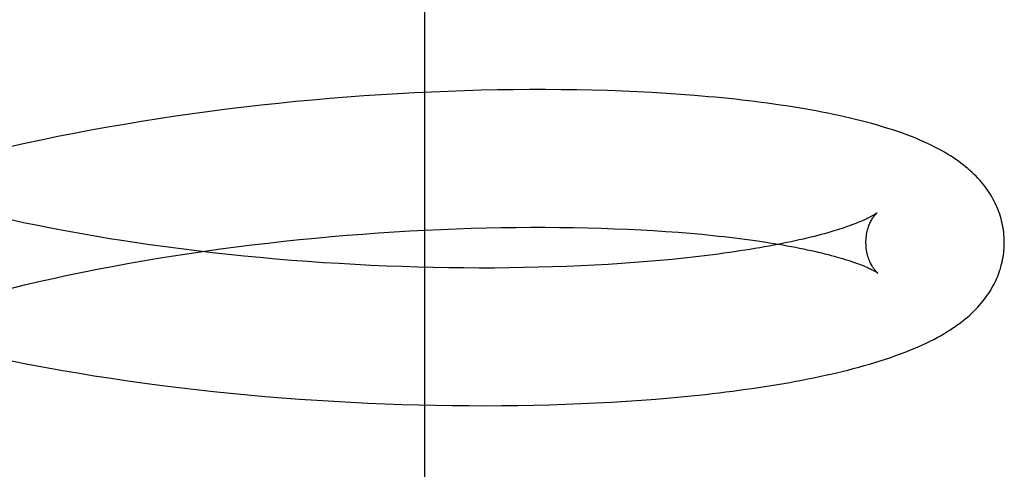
# Model space of a CAD drawing. Header units: inches. Extents: x 0 to 215, y 0 to 139.
# Tile 98 of 112: x 126.3932 to 126.5355, y 49.1608 to 49.2258. Entities that reach past the tile are written whole.
import ezdxf

# ---------------------------------------------------------------- set-up
doc = ezdxf.new("R2010")
doc.units = ezdxf.units.IN
doc.header["$LTSCALE"] = 11.804375
doc.header["$MEASUREMENT"] = 0
doc.linetypes.add('HIDDEN', pattern=[0.2, 0.1, -0.1])
doc.layers.add('DEFAULT_2', color=8, linetype='HIDDEN')

msp = doc.modelspace()

# ---------------------------------------------------------------- linework, layer by layer
at = {"layer": 'DEFAULT_2', "color": 8, "linetype": 'HIDDEN'}
for p, q in [((126.45172, 49.07108), (126.45172, 49.44608)), ((126.44294, 49.21483), (126.44048, 49.21465)), ((126.44539, 49.215), (126.44294, 49.21483)), ((126.44784, 49.21515), (126.44539, 49.215)), ((126.45027, 49.21528), (126.44784, 49.21515)), ((126.45269, 49.21539), (126.45027, 49.21528)), ((126.4551, 49.21549), (126.45269, 49.21539)), ((126.45749, 49.21558), (126.4551, 49.21549)), ((126.45986, 49.21564), (126.45749, 49.21558)), ((126.46222, 49.21569), (126.45986, 49.21564)), ((126.46456, 49.21573), (126.46222, 49.21569)), ((126.46688, 49.21574), (126.46456, 49.21573)), ((126.46918, 49.21574), (126.46688, 49.21574)), ((126.47145, 49.21573), (126.46918, 49.21574)), ((126.4737, 49.2157), (126.47145, 49.21573)), ((126.47593, 49.21565), (126.4737, 49.2157)), ((126.47813, 49.21559), (126.47593, 49.21565)), ((126.4803, 49.21551), (126.47813, 49.21559)), ((126.48245, 49.21542), (126.4803, 49.21551)), ((126.48457, 49.21531), (126.48245, 49.21542)), ((126.48666, 49.21519), (126.48457, 49.21531)), ((126.48871, 49.21505), (126.48666, 49.21519)), ((126.42809, 49.21348), (126.42561, 49.2132)), ((126.43057, 49.21375), (126.42809, 49.21348)), ((126.43306, 49.214), (126.43057, 49.21375)), ((126.43553, 49.21423), (126.43306, 49.214)), ((126.43801, 49.21445), (126.43553, 49.21423)), ((126.44048, 49.21465), (126.43801, 49.21445)), ((126.41817, 49.21224), (126.4157, 49.21189)), ((126.42065, 49.21258), (126.41817, 49.21224)), ((126.42313, 49.21289), (126.42065, 49.21258)), ((126.42561, 49.2132), (126.42313, 49.21289)), ((126.40834, 49.21072), (126.40591, 49.2103)), ((126.41079, 49.21113), (126.40834, 49.21072)), ((126.41324, 49.21152), (126.41079, 49.21113)), ((126.4157, 49.21189), (126.41324, 49.21152)), ((126.40107, 49.20941), (126.39868, 49.20894)), ((126.40348, 49.20986), (126.40107, 49.20941)), ((126.40591, 49.2103), (126.40348, 49.20986)), ((126.39394, 49.20794), (126.3916, 49.20741)), ((126.3963, 49.20845), (126.39394, 49.20794)), ((126.39868, 49.20894), (126.3963, 49.20845)), ((126.39582, 49.19608), (126.39376, 49.1965)), ((126.39791, 49.19566), (126.39582, 49.19608)), ((126.40002, 49.19526), (126.39791, 49.19566)), ((126.40216, 49.19487), (126.40002, 49.19526)), ((126.44278, 49.19486), (126.44505, 49.19502)), ((126.44505, 49.19502), (126.44732, 49.19517)), ((126.44732, 49.19517), (126.44957, 49.1953)), ((126.44957, 49.1953), (126.45181, 49.19542)), ((126.45181, 49.19542), (126.45404, 49.19553)), ((126.45404, 49.19553), (126.45626, 49.19561)), ((126.45626, 49.19561), (126.45845, 49.19569)), ((126.45845, 49.19569), (126.46063, 49.19575)), ((126.46063, 49.19575), (126.46279, 49.19579)), ((126.46279, 49.19579), (126.46493, 49.19582)), ((126.46493, 49.19582), (126.46705, 49.19583)), ((126.46705, 49.19583), (126.46914, 49.19583)), ((126.46914, 49.19583), (126.4712, 49.19582)), ((126.4712, 49.19582), (126.47324, 49.19579)), ((126.47324, 49.19579), (126.47524, 49.19575)), ((126.47524, 49.19575), (126.47722, 49.1957)), ((126.47722, 49.1957), (126.47917, 49.19563)), ((126.47917, 49.19563), (126.48108, 49.19555)), ((126.48108, 49.19555), (126.48295, 49.19546)), ((126.48295, 49.19546), (126.48479, 49.19535)), ((126.48479, 49.19535), (126.48659, 49.19524)), ((126.48659, 49.19524), (126.48836, 49.19511)), ((126.48836, 49.19511), (126.49008, 49.19497)), ((126.40432, 49.1945), (126.40216, 49.19487)), ((126.4065, 49.19414), (126.40432, 49.1945)), ((126.41202, 49.1933), (126.4098, 49.19363)), ((126.42676, 49.19328), (126.42905, 49.19355)), ((126.42905, 49.19355), (126.43134, 49.19381)), ((126.43134, 49.19381), (126.43363, 49.19405)), ((126.43363, 49.19405), (126.43592, 49.19427)), ((126.43592, 49.19427), (126.43821, 49.19448)), ((126.43821, 49.19448), (126.4405, 49.19468)), ((126.4405, 49.19468), (126.44278, 49.19486)), ((126.41426, 49.193), (126.41202, 49.1933)), ((126.41651, 49.1927), (126.41426, 49.193)), ((126.41877, 49.19242), (126.41651, 49.1927)), ((126.41767, 49.19205), (126.41993, 49.19238)), ((126.42104, 49.19215), (126.41877, 49.19242)), ((126.41993, 49.19238), (126.4222, 49.1927)), ((126.42332, 49.1919), (126.42104, 49.19215)), ((126.4222, 49.1927), (126.42448, 49.193)), ((126.42448, 49.193), (126.42676, 49.19328)), ((126.40876, 49.19059), (126.41097, 49.19097)), ((126.41097, 49.19097), (126.41319, 49.19135)), ((126.41319, 49.19135), (126.41542, 49.19171)), ((126.41542, 49.19171), (126.41767, 49.19205)), ((126.42561, 49.19167), (126.42332, 49.1919)), ((126.4279, 49.19145), (126.42561, 49.19167)), ((126.4302, 49.19124), (126.4279, 49.19145)), ((126.43249, 49.19105), (126.4302, 49.19124)), ((126.43479, 49.19088), (126.43249, 49.19105)), ((126.43708, 49.19072), (126.43479, 49.19088)), ((126.43937, 49.19058), (126.43708, 49.19072)), ((126.48204, 49.19073), (126.48015, 49.19059)), ((126.4839, 49.19087), (126.48204, 49.19073)), ((126.48572, 49.19103), (126.4839, 49.19087)), ((126.48749, 49.1912), (126.48572, 49.19103)), ((126.48923, 49.19138), (126.48749, 49.1912)), ((126.49093, 49.19156), (126.48923, 49.19138)), ((126.49258, 49.19176), (126.49093, 49.19156)), ((126.40012, 49.1889), (126.40225, 49.18934)), ((126.40225, 49.18934), (126.4044, 49.18977)), ((126.4044, 49.18977), (126.40657, 49.19018)), ((126.40657, 49.19018), (126.40876, 49.19059)), ((126.44166, 49.19045), (126.43937, 49.19058)), ((126.44394, 49.19033), (126.44166, 49.19045)), ((126.44621, 49.19023), (126.44394, 49.19033)), ((126.44848, 49.19015), (126.44621, 49.19023)), ((126.45073, 49.19008), (126.44848, 49.19015)), ((126.45296, 49.19002), (126.45073, 49.19008)), ((126.45519, 49.18999), (126.45296, 49.19002)), ((126.45739, 49.18996), (126.45519, 49.18999)), ((126.45958, 49.18995), (126.45739, 49.18996)), ((126.46175, 49.18995), (126.45958, 49.18995)), ((126.4639, 49.18997), (126.46175, 49.18995)), ((126.46603, 49.19), (126.4639, 49.18997)), ((126.46813, 49.19005), (126.46603, 49.19)), ((126.47021, 49.19011), (126.46813, 49.19005)), ((126.47226, 49.19018), (126.47021, 49.19011)), ((126.47428, 49.19026), (126.47226, 49.19018)), ((126.47627, 49.19036), (126.47428, 49.19026)), ((126.47823, 49.19047), (126.47627, 49.19036)), ((126.48015, 49.19059), (126.47823, 49.19047)), ((126.39389, 49.1875), (126.39594, 49.18798)), ((126.39594, 49.18798), (126.39802, 49.18845)), ((126.39802, 49.18845), (126.40012, 49.1889)), ((126.39187, 49.18701), (126.39389, 49.1875)), ((126.39437, 49.17606), (126.39675, 49.17562)), ((126.39675, 49.17562), (126.39914, 49.17519)), ((126.39914, 49.17519), (126.40154, 49.17478)), ((126.40154, 49.17478), (126.40396, 49.17438)), ((126.40396, 49.17438), (126.40639, 49.17401)), ((126.40639, 49.17401), (126.40884, 49.17365)), ((126.40884, 49.17365), (126.41129, 49.1733)), ((126.41129, 49.1733), (126.41376, 49.17298)), ((126.41376, 49.17298), (126.41623, 49.17267)), ((126.41623, 49.17267), (126.4187, 49.17238)), ((126.4187, 49.17238), (126.42119, 49.17211)), ((126.42119, 49.17211), (126.42367, 49.17185)), ((126.42367, 49.17185), (126.42616, 49.17161)), ((126.42616, 49.17161), (126.42865, 49.17139)), ((126.42865, 49.17139), (126.43114, 49.17119)), ((126.43114, 49.17119), (126.43362, 49.171)), ((126.43362, 49.171), (126.43611, 49.17083)), ((126.43611, 49.17083), (126.43859, 49.17068)), ((126.48089, 49.17069), (126.48303, 49.17084)), ((126.48303, 49.17084), (126.48514, 49.171)), ((126.48514, 49.171), (126.48723, 49.17118)), ((126.48723, 49.17118), (126.48928, 49.17137)), ((126.48928, 49.17137), (126.4913, 49.17157)), ((126.43859, 49.17068), (126.44106, 49.17054)), ((126.44106, 49.17054), (126.44352, 49.17042)), ((126.44352, 49.17042), (126.44598, 49.17032)), ((126.44598, 49.17032), (126.44843, 49.17023)), ((126.44843, 49.17023), (126.45086, 49.17016)), ((126.45086, 49.17016), (126.45328, 49.17011)), ((126.45328, 49.17011), (126.45569, 49.17007)), ((126.45569, 49.17007), (126.45808, 49.17005)), ((126.45808, 49.17005), (126.46046, 49.17004)), ((126.46046, 49.17004), (126.46282, 49.17005)), ((126.46282, 49.17005), (126.46516, 49.17008)), ((126.46516, 49.17008), (126.46747, 49.17012)), ((126.46747, 49.17012), (126.46977, 49.17017)), ((126.46977, 49.17017), (126.47204, 49.17025)), ((126.47204, 49.17025), (126.47429, 49.17034)), ((126.47429, 49.17034), (126.47652, 49.17044)), ((126.47652, 49.17044), (126.47872, 49.17056)), ((126.47872, 49.17056), (126.48089, 49.17069))]:
    msp.add_line(p, q, dxfattribs=at)
for points in [[(126.53549, 49.1938), (126.53548, 49.19408), (126.53547, 49.19442), (126.53544, 49.19475), (126.53541, 49.19509), (126.53536, 49.19542), (126.53531, 49.19575), (126.53525, 49.19609), (126.53518, 49.19642), (126.5351, 49.19675), (126.53502, 49.19708), (126.53492, 49.1974), (126.53482, 49.19773), (126.53471, 49.19805), (126.53458, 49.19837), (126.53445, 49.19869), (126.53432, 49.199), (126.53417, 49.19932), (126.53401, 49.19963), (126.53385, 49.19994), (126.53367, 49.20025), (126.53349, 49.20056), (126.53329, 49.20086), (126.53309, 49.20117), (126.53288, 49.20147), (126.53266, 49.20177), (126.53242, 49.20206), (126.53218, 49.20235), (126.53193, 49.20264), (126.53167, 49.20293), (126.5314, 49.20321), (126.53112, 49.20349), (126.53083, 49.20377), (126.53053, 49.20405), (126.53022, 49.20432), (126.5299, 49.20459), (126.52956, 49.20486), (126.52922, 49.20512), (126.52886, 49.20539), (126.52849, 49.20565), (126.5281, 49.20591), (126.5277, 49.20616), (126.52729, 49.20642), (126.52685, 49.20668), (126.5264, 49.20693), (126.52593, 49.20719), (126.52544, 49.20744), (126.52493, 49.2077), (126.5244, 49.20795), (126.52384, 49.2082), (126.52327, 49.20845), (126.52268, 49.2087), (126.52206, 49.20895), (126.52142, 49.20919), (126.52076, 49.20943), (126.52008, 49.20967), (126.51937, 49.20991), (126.51864, 49.21014), (126.5179, 49.21037), (126.51714, 49.2106), (126.51636, 49.21082), (126.51558, 49.21103), (126.51478, 49.21124), (126.51399, 49.21143), (126.5132, 49.21162), (126.5124, 49.21181), (126.51159, 49.21199), (126.51078, 49.21216), (126.50996, 49.21233), (126.50914, 49.21249), (126.5083, 49.21265), (126.50745, 49.2128), (126.5066, 49.21295), (126.50573, 49.2131), (126.50486, 49.21324), (126.50398, 49.21338), (126.50309, 49.21351), (126.50219, 49.21364), (126.50128, 49.21377), (126.50037, 49.21389), (126.49944, 49.21401), (126.49851, 49.21412), (126.49757, 49.21423), (126.49662, 49.21434), (126.49566, 49.21444), (126.49469, 49.21454), (126.49371, 49.21463), (126.49273, 49.21472), (126.49174, 49.21481), (126.49074, 49.21489), (126.48871, 49.21505)], [(126.51708, 49.19791), (126.51707, 49.1979), (126.51705, 49.19789), (126.51703, 49.19787), (126.51699, 49.19784), (126.51694, 49.19781), (126.51689, 49.19777), (126.51682, 49.19773), (126.51675, 49.19768), (126.51666, 49.19763), (126.51656, 49.19757), (126.51644, 49.1975), (126.51632, 49.19743), (126.51618, 49.19736), (126.51603, 49.19728), (126.51587, 49.1972), (126.51569, 49.19711), (126.5155, 49.19702), (126.51529, 49.19692), (126.51507, 49.19682), (126.51484, 49.19672), (126.51459, 49.19662), (126.51433, 49.19651), (126.51405, 49.1964), (126.51375, 49.19628), (126.51344, 49.19617), (126.51312, 49.19605), (126.51278, 49.19593), (126.51242, 49.19581), (126.51205, 49.19568), (126.51166, 49.19556), (126.51126, 49.19543), (126.51084, 49.1953), (126.51041, 49.19517), (126.50997, 49.19504), (126.5095, 49.19491), (126.50903, 49.19478), (126.50853, 49.19465), (126.50803, 49.19452), (126.50751, 49.19439), (126.50697, 49.19426), (126.50642, 49.19413), (126.50585, 49.194), (126.50527, 49.19387), (126.50468, 49.19374), (126.50407, 49.19362), (126.50345, 49.19349), (126.50282, 49.19336), (126.50217, 49.19324), (126.50151, 49.19312), (126.50083, 49.19299), (126.50014, 49.19287), (126.49944, 49.19275), (126.49873, 49.19264), (126.498, 49.19252), (126.49726, 49.19241), (126.49651, 49.19229), (126.49575, 49.19218), (126.49497, 49.19208), (126.49419, 49.19197), (126.49339, 49.19186), (126.49258, 49.19176)], [(126.51549, 49.19354), (126.51549, 49.19379), (126.5155, 49.19405), (126.51552, 49.19431), (126.51555, 49.19456), (126.51559, 49.19481), (126.51563, 49.19504), (126.51568, 49.19527), (126.51574, 49.19549), (126.5158, 49.1957), (126.51587, 49.19589), (126.51593, 49.19608), (126.516, 49.19625), (126.51607, 49.19642), (126.51615, 49.19657), (126.51622, 49.19672), (126.51629, 49.19686), (126.51636, 49.19698), (126.51644, 49.1971), (126.5165, 49.19721), (126.51657, 49.19731), (126.51664, 49.1974), (126.5167, 49.19748), (126.51676, 49.19756), (126.51681, 49.19763), (126.51686, 49.19769), (126.51691, 49.19774), (126.51695, 49.19778), (126.51699, 49.19782), (126.51702, 49.19785), (126.51705, 49.19788), (126.51706, 49.1979), (126.51708, 49.19791), (126.51708, 49.19791)], [(126.39376, 49.1965), (126.39172, 49.19694)], [(126.49008, 49.19497), (126.49175, 49.19482), (126.49258, 49.19474), (126.49339, 49.19466), (126.49419, 49.19457), (126.49498, 49.19449), (126.49575, 49.1944), (126.49652, 49.19431), (126.49727, 49.19421), (126.49801, 49.19412), (126.49874, 49.19402), (126.49946, 49.19392), (126.50016, 49.19382), (126.50085, 49.19371), (126.50153, 49.19361), (126.5022, 49.1935), (126.50285, 49.19339), (126.50348, 49.19328), (126.50411, 49.19317), (126.50472, 49.19306), (126.50531, 49.19295), (126.5059, 49.19283), (126.50646, 49.19272), (126.50702, 49.1926), (126.50756, 49.19249), (126.50808, 49.19237), (126.50859, 49.19225), (126.50908, 49.19213), (126.50956, 49.19201), (126.51003, 49.1919), (126.51048, 49.19178), (126.51091, 49.19166), (126.51133, 49.19154), (126.51173, 49.19143), (126.51212, 49.19131), (126.5125, 49.1912), (126.51286, 49.19108), (126.5132, 49.19097), (126.51353, 49.19086), (126.51384, 49.19075), (126.51413, 49.19065), (126.51442, 49.19054), (126.51468, 49.19044), (126.51493, 49.19034), (126.51517, 49.19025), (126.51539, 49.19015), (126.5156, 49.19006), (126.51579, 49.18998), (126.51597, 49.18989), (126.51613, 49.18982), (126.51629, 49.18974), (126.51642, 49.18967), (126.51655, 49.1896), (126.51666, 49.18954), (126.51676, 49.18949), (126.51685, 49.18943), (126.51693, 49.18939), (126.517, 49.18935), (126.51706, 49.18931), (126.5171, 49.18928), (126.51714, 49.18925), (126.51716, 49.18924), (126.51717, 49.18923)], [(126.4098, 49.19363), (126.40759, 49.19397), (126.4065, 49.19414)], [(126.4913, 49.17157), (126.4923, 49.17168), (126.49329, 49.17179), (126.49427, 49.17191), (126.49524, 49.17203), (126.4962, 49.17215), (126.49716, 49.17228), (126.49811, 49.17241), (126.49905, 49.17254), (126.49998, 49.17268), (126.5009, 49.17282), (126.50181, 49.17297), (126.50271, 49.17311), (126.50361, 49.17327), (126.5045, 49.17342), (126.50537, 49.17358), (126.50624, 49.17375), (126.5071, 49.17391), (126.50795, 49.17409), (126.50879, 49.17426), (126.50962, 49.17444), (126.51044, 49.17462), (126.51125, 49.17481), (126.51206, 49.17501), (126.51286, 49.1752), (126.51365, 49.17541), (126.51445, 49.17562), (126.51524, 49.17584), (126.51602, 49.17606), (126.5168, 49.1763), (126.51757, 49.17654), (126.51833, 49.17678), (126.51907, 49.17703), (126.51979, 49.17728), (126.52049, 49.17754), (126.52117, 49.17779), (126.52182, 49.17805), (126.52245, 49.17831), (126.52306, 49.17857), (126.52365, 49.17884), (126.52421, 49.1791), (126.52476, 49.17937), (126.52528, 49.17963), (126.52579, 49.1799), (126.52627, 49.18016), (126.52674, 49.18043), (126.52718, 49.1807), (126.52761, 49.18097), (126.52802, 49.18123), (126.52841, 49.1815), (126.52879, 49.18177), (126.52915, 49.18204), (126.52951, 49.18231), (126.52984, 49.18259), (126.53017, 49.18286), (126.53049, 49.18314), (126.53079, 49.18342), (126.53109, 49.1837), (126.53137, 49.18399), (126.53164, 49.18428), (126.5319, 49.18457), (126.53216, 49.18486), (126.5324, 49.18516), (126.53263, 49.18545), (126.53286, 49.18576), (126.53307, 49.18606), (126.53328, 49.18636), (126.53347, 49.18667), (126.53366, 49.18698), (126.53383, 49.1873), (126.534, 49.18761), (126.53416, 49.18792), (126.53431, 49.18824), (126.53445, 49.18856), (126.53458, 49.18888), (126.5347, 49.1892), (126.53481, 49.18952), (126.53492, 49.18985), (126.53501, 49.19017), (126.5351, 49.1905), (126.53518, 49.19083), (126.53525, 49.19116), (126.53531, 49.1915), (126.53536, 49.19183), (126.5354, 49.19216), (126.53544, 49.1925), (126.53546, 49.19284), (126.53548, 49.19317), (126.53549, 49.19351), (126.53549, 49.1938)], [(126.51717, 49.18923), (126.51718, 49.18922), (126.51719, 49.18921), (126.51719, 49.18922), (126.51717, 49.18923), (126.51715, 49.18925), (126.51713, 49.18927), (126.51709, 49.1893), (126.51706, 49.18934), (126.51701, 49.18939), (126.51696, 49.18944), (126.51691, 49.1895), (126.51685, 49.18957), (126.51679, 49.18964), (126.51673, 49.18972), (126.51666, 49.18981), (126.51659, 49.18991), (126.51652, 49.19002), (126.51645, 49.19013), (126.51637, 49.19026), (126.5163, 49.19039), (126.51622, 49.19054), (126.51614, 49.19069), (126.51607, 49.19086), (126.51599, 49.19103), (126.51592, 49.19122), (126.51585, 49.19141), (126.51578, 49.19162), (126.51572, 49.19184), (126.51567, 49.19206), (126.51562, 49.1923), (126.51557, 49.19254), (126.51554, 49.19279), (126.51551, 49.19304), (126.5155, 49.1933), (126.51549, 49.19354)], [(126.39202, 49.17653), (126.39437, 49.17606)]]:
    msp.add_lwpolyline(points, dxfattribs=at)

doc.saveas('drawing.dxf')
